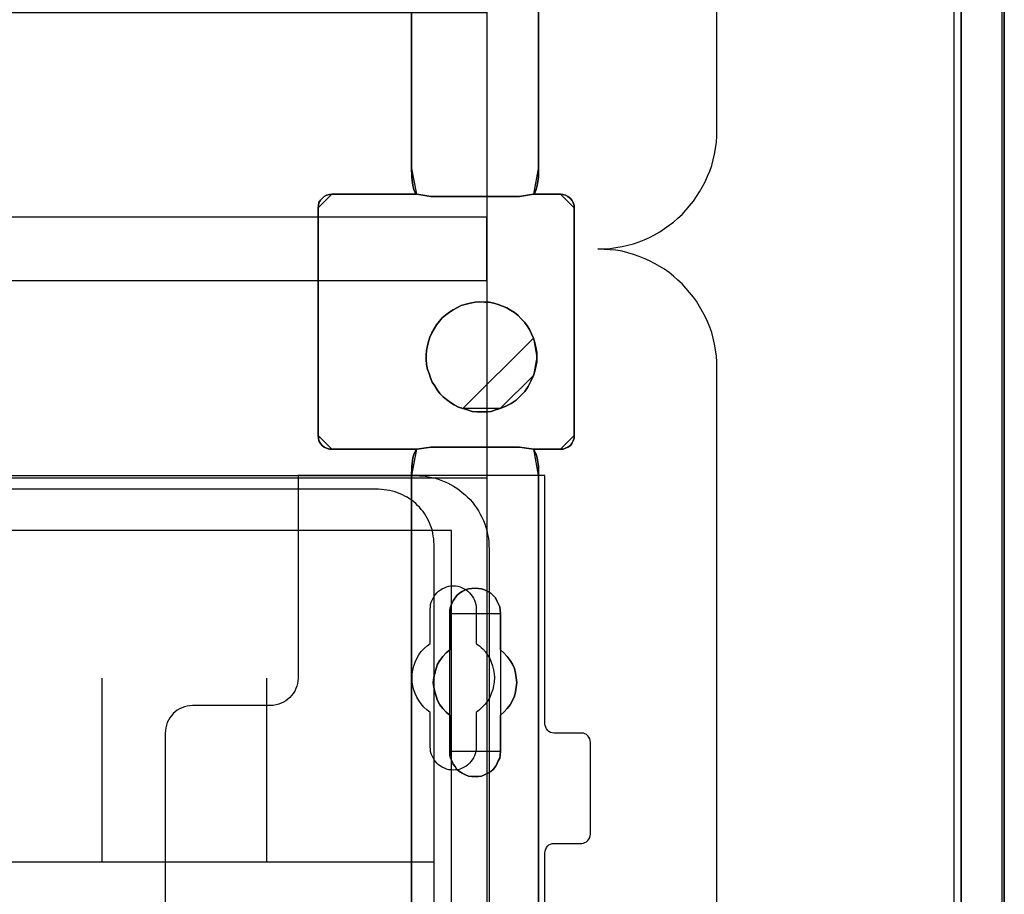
# Model space of a CAD drawing. Extents: x -543332 to -323966, y -9028 to 137422.
# Tile 73 of 250: x -442339 to -441269, y 24138 to 25089. Entities that reach past the tile are written whole.
import ezdxf

# ---------------------------------------------------------------- set-up
doc = ezdxf.new("R2010")
doc.units = 0
doc.header["$MEASUREMENT"] = 0
doc.layers.get('0').update_dxf_attribs({"color": 8})
for name, color, linetype in [('30', 7, 'Continuous'), ('5', 7, 'Continuous'), ('50', 7, 'Continuous')]:
    doc.layers.add(name, color=color, linetype=linetype)

# ---------------------------------------------------------------- blocks, each defined once
blk = doc.blocks.new('*U1106')
at = {"layer": '5', "color": 7}
for points in [[(896, -801.193125), (896, -20.806875)], [(891.310316, -20.805704), (891.310316, -801.191648)], [(891.310316, -801.191648), (891.310316, -20.805704)], [(845.374185, -323.250088), (845.374185, -401.905292), (845.374185, -403.035543), (845.219512, -403.960294), (845.116396, -404.371294), (845.013281, -404.62817), (844.910165, -404.83367), (844.80705, -404.885045), (847.745842, -404.885045), (848.055188, -404.93642), (848.312977, -404.987795), (848.570766, -405.14192), (848.828554, -405.34742), (848.983228, -405.55292), (849.137901, -405.809796), (849.241017, -406.118046), (849.241017, -406.374921), (849.241017, -431.137696), (849.241017, -431.445946), (849.137901, -431.702822), (848.983228, -432.011072), (848.828554, -432.216572), (848.570766, -432.422072), (848.312977, -432.524823), (848.055188, -432.627573), (847.745842, -432.627573), (844.80705, -432.627573), (844.910165, -432.730323), (845.013281, -432.935823), (845.116396, -433.192698), (845.219512, -433.552324), (845.374185, -434.52845), (845.374185, -435.658701), (845.374185, -498.747264)], [(831.556707, -743.189759), (831.556707, -435.658701), (831.608265, -434.52845), (831.711381, -433.552324), (831.814496, -433.192698), (831.917612, -432.935823), (832.020727, -432.730323), (832.123843, -432.627573), (822.895005, -432.627573), (822.637216, -432.627573), (822.32787, -432.524823), (822.070081, -432.422072), (821.86385, -432.216572), (821.657619, -432.011072), (821.502946, -431.702822), (821.451388, -431.445946), (821.39983, -431.137696), (821.39983, -406.374921), (821.451388, -406.118046), (821.502946, -405.809796), (821.657619, -405.55292), (821.86385, -405.34742), (822.070081, -405.14192), (822.32787, -404.987795), (822.637216, -404.93642), (822.895005, -404.885045), (832.123843, -404.885045), (832.020727, -404.83367), (831.917612, -404.62817), (831.814496, -404.371294), (831.711381, -403.960294), (831.608265, -403.035543), (831.556707, -401.905292), (831.556707, -401.905292), (831.556707, -78.807593)], [(831.555951, -78.807619), (831.555951, -401.907002), (831.607518, -403.037259), (831.710651, -403.962015), (831.813784, -404.373017), (831.916918, -404.629894), (832.020051, -404.835395), (832.123184, -404.88677), (833.670183, -405.143647), (833.670183, -405.143647), (843.31314, -405.143647), (844.808572, -404.88677), (844.911706, -404.835395), (845.014839, -404.629894), (845.117972, -404.373017), (845.221105, -403.962015), (845.375805, -403.037259), (845.375805, -401.907002), (845.375805, -323.251388)], [(845.375805, -648.762422), (845.375805, -523.253181), (845.375805, -498.747284), (845.375805, -435.658725), (845.375805, -434.528474), (845.221105, -433.552348), (845.117972, -433.192723), (845.014839, -432.935848), (844.911706, -432.730348), (844.808572, -432.627598), (843.31314, -432.422097), (833.670183, -432.422097), (832.123184, -432.627598), (832.020051, -432.730348), (831.916918, -432.935848), (831.813784, -433.192723), (831.710651, -433.552348), (831.607518, -434.528474), (831.555951, -435.658725), (831.555951, -743.18976)]]:
    blk.add_lwpolyline(points, dxfattribs=at)
at = {"layer": '5', "color": 59}
for points in [[(891.307665, -20.806406), (891.307665, -801.190946), (891.307665, -20.806406)], [(895.997349, -20.806406), (895.997349, -780.795001), (895.997349, -20.806406)]]:
    blk.add_lwpolyline(points, close=True, dxfattribs=at)
at = {"layer": '5', "color": 7}
for points in [[(831.555951, -401.907625), (831.555951, -78.808532), (831.555951, -401.907625)], [(845.373154, -323.250036), (845.373154, -401.907625), (845.373154, -323.250036)], [(831.555951, -401.904976), (831.607767, -403.036004), (831.711399, -403.961391), (831.81503, -404.372674), (831.918661, -404.629726), (832.022293, -404.835367), (832.125924, -404.886778), (831.555951, -401.904976)], [(831.555951, -401.904976), (831.555951, -401.904976), (831.555951, -401.904976)], [(831.555951, -401.904976), (831.607767, -403.036004), (831.711399, -403.961391), (831.81503, -404.372674), (831.918661, -404.629726), (832.022293, -404.835367), (832.125924, -404.886778), (831.555951, -401.904976)], [(831.555951, -401.904976), (831.607767, -403.036004), (831.711399, -403.961391), (831.81503, -404.372674), (831.918661, -404.629726), (832.022293, -404.835367), (832.125924, -404.886778), (831.555951, -401.904976)], [(831.555951, -401.904976), (831.607767, -403.036004), (831.711399, -403.961391), (831.81503, -404.372674), (831.918661, -404.629726), (832.022293, -404.835367), (832.125924, -404.886778), (831.555951, -401.904976)], [(831.555951, -401.904976), (831.607767, -403.036004), (831.711399, -403.961391), (831.81503, -404.372674), (831.918661, -404.629726), (832.022293, -404.835367), (832.125924, -404.886778), (831.555951, -401.904976)], [(831.555951, -401.904976), (831.607767, -403.036004), (831.711399, -403.961391), (831.81503, -404.372674), (831.918661, -404.629726), (832.022293, -404.835367), (832.125924, -404.886778), (831.555951, -401.904976)], [(831.555951, -401.904976), (831.607767, -403.036004), (831.711399, -403.961391), (831.81503, -404.372674), (831.918661, -404.629726), (832.022293, -404.835367), (832.125924, -404.886778), (831.555951, -401.904976)], [(831.555951, -401.904976), (831.607767, -403.036004), (831.711399, -403.961391), (831.81503, -404.372674), (831.918661, -404.629726), (832.022293, -404.835367), (832.125924, -404.886778), (831.555951, -401.904976)], [(831.555951, -401.904976), (831.607767, -403.036004), (831.711399, -403.961391), (831.81503, -404.372674), (831.918661, -404.629726), (832.022293, -404.835367), (832.125924, -404.886778), (831.555951, -401.904976)], [(831.555951, -401.904976), (831.607767, -403.036004), (831.711399, -403.961391), (831.81503, -404.372674), (831.918661, -404.629726), (832.022293, -404.835367), (832.125924, -404.886778), (831.555951, -401.904976)], [(831.555951, -401.904976), (831.607767, -403.036004), (831.711399, -403.961391), (831.81503, -404.372674), (831.918661, -404.629726), (832.022293, -404.835367), (832.125924, -404.886778), (831.555951, -401.904976)], [(831.555951, -401.904976), (831.607767, -403.036004), (831.711399, -403.961391), (831.81503, -404.372674), (831.918661, -404.629726), (832.022293, -404.835367), (832.125924, -404.886778), (831.555951, -401.904976)], [(831.555951, -401.904976), (831.607767, -403.036004), (831.711399, -403.961391), (831.81503, -404.372674), (831.918661, -404.629726), (832.022293, -404.835367), (832.125924, -404.886778), (831.555951, -401.904976)], [(831.555951, -401.904976), (831.607767, -403.036004), (831.711399, -403.961391), (831.81503, -404.372674), (831.918661, -404.629726), (832.022293, -404.835367), (832.125924, -404.886778), (831.555951, -401.904976)], [(831.555951, -401.904976), (831.607767, -403.036004), (831.711399, -403.961391), (831.81503, -404.372674), (831.918661, -404.629726), (832.022293, -404.835367), (832.125924, -404.886778), (831.555951, -401.904976)], [(831.555951, -401.904976), (831.607767, -403.036004), (831.711399, -403.961391), (831.81503, -404.372674), (831.918661, -404.629726), (832.022293, -404.835367), (832.125924, -404.886778), (831.555951, -401.904976)], [(831.555951, -401.904976), (831.607767, -403.036004), (831.711399, -403.961391), (831.81503, -404.372674), (831.918661, -404.629726), (832.022293, -404.835367), (832.125924, -404.886778), (831.555951, -401.904976)], [(831.555951, -401.904976), (831.607767, -403.036004), (831.711399, -403.961391), (831.81503, -404.372674), (831.918661, -404.629726), (832.022293, -404.835367), (832.125924, -404.886778), (831.555951, -401.904976)], [(831.555951, -401.904976), (831.607767, -403.036004), (831.711399, -403.961391), (831.81503, -404.372674), (831.918661, -404.629726), (832.022293, -404.835367), (832.125924, -404.886778), (831.555951, -401.904976)], [(831.555951, -401.904976), (831.607767, -403.036004), (831.711399, -403.961391), (831.81503, -404.372674), (831.918661, -404.629726), (832.022293, -404.835367), (832.125924, -404.886778), (831.555951, -401.904976)], [(831.555951, -401.904976), (831.607767, -403.036004), (831.711399, -403.961391), (831.81503, -404.372674), (831.918661, -404.629726), (832.022293, -404.835367), (832.125924, -404.886778), (831.555951, -401.904976)], [(844.805832, -404.886778), (844.909464, -404.835367), (845.013095, -404.629726), (845.116727, -404.372674), (845.220358, -403.961391), (845.375805, -403.036004), (845.375805, -401.904976), (844.805832, -404.886778)], [(844.805832, -404.886778), (844.909464, -404.835367), (845.013095, -404.629726), (845.116727, -404.372674), (845.220358, -403.961391), (845.375805, -403.036004), (845.375805, -401.904976), (844.805832, -404.886778)], [(844.805832, -404.886778), (844.909464, -404.835367), (845.013095, -404.629726), (845.116727, -404.372674), (845.220358, -403.961391), (845.375805, -403.036004), (845.375805, -401.904976), (844.805832, -404.886778)], [(844.805832, -404.886778), (844.909464, -404.835367), (845.013095, -404.629726), (845.116727, -404.372674), (845.220358, -403.961391), (845.375805, -403.036004), (845.375805, -401.904976), (844.805832, -404.886778)], [(844.805832, -404.886778), (844.909464, -404.835367), (845.013095, -404.629726), (845.116727, -404.372674), (845.220358, -403.961391), (845.375805, -403.036004), (845.375805, -401.904976), (844.805832, -404.886778)], [(844.805832, -404.886778), (844.909464, -404.835367), (845.013095, -404.629726), (845.116727, -404.372674), (845.220358, -403.961391), (845.375805, -403.036004), (845.375805, -401.904976), (844.805832, -404.886778)], [(844.805832, -404.886778), (844.909464, -404.835367), (845.013095, -404.629726), (845.116727, -404.372674), (845.220358, -403.961391), (845.375805, -403.036004), (845.375805, -401.904976), (844.805832, -404.886778)], [(844.805832, -404.886778), (844.909464, -404.835367), (845.013095, -404.629726), (845.116727, -404.372674), (845.220358, -403.961391), (845.375805, -403.036004), (845.375805, -401.904976), (844.805832, -404.886778)], [(844.805832, -404.886778), (844.909464, -404.835367), (845.013095, -404.629726), (845.116727, -404.372674), (845.220358, -403.961391), (845.375805, -403.036004), (845.375805, -401.904976), (844.805832, -404.886778)], [(844.805832, -404.886778), (844.909464, -404.835367), (845.013095, -404.629726), (845.116727, -404.372674), (845.220358, -403.961391), (845.375805, -403.036004), (845.375805, -401.904976), (844.805832, -404.886778)], [(844.805832, -404.886778), (844.909464, -404.835367), (845.013095, -404.629726), (845.116727, -404.372674), (845.220358, -403.961391), (845.375805, -403.036004), (845.375805, -401.904976), (844.805832, -404.886778)], [(844.805832, -404.886778), (844.909464, -404.835367), (845.013095, -404.629726), (845.116727, -404.372674), (845.220358, -403.961391), (845.375805, -403.036004), (845.375805, -401.904976), (844.805832, -404.886778)], [(844.805832, -404.886778), (844.909464, -404.835367), (845.013095, -404.629726), (845.116727, -404.372674), (845.220358, -403.961391), (845.375805, -403.036004), (845.375805, -401.904976), (844.805832, -404.886778)], [(844.805832, -404.886778), (844.909464, -404.835367), (845.013095, -404.629726), (845.116727, -404.372674), (845.220358, -403.961391), (845.375805, -403.036004), (845.375805, -401.904976), (844.805832, -404.886778)], [(844.805832, -404.886778), (844.909464, -404.835367), (845.013095, -404.629726), (845.116727, -404.372674), (845.220358, -403.961391), (845.375805, -403.036004), (845.375805, -401.904976), (844.805832, -404.886778)], [(844.805832, -404.886778), (844.909464, -404.835367), (845.013095, -404.629726), (845.116727, -404.372674), (845.220358, -403.961391), (845.375805, -403.036004), (845.375805, -401.904976), (844.805832, -404.886778)], [(844.805832, -404.886778), (844.909464, -404.835367), (845.013095, -404.629726), (845.116727, -404.372674), (845.220358, -403.961391), (845.375805, -403.036004), (845.375805, -401.904976), (844.805832, -404.886778)], [(844.805832, -404.886778), (844.909464, -404.835367), (845.013095, -404.629726), (845.116727, -404.372674), (845.220358, -403.961391), (845.375805, -403.036004), (845.375805, -401.904976), (844.805832, -404.886778)], [(844.805832, -404.886778), (844.909464, -404.835367), (845.013095, -404.629726), (845.116727, -404.372674), (845.220358, -403.961391), (845.375805, -403.036004), (845.375805, -401.904976), (844.805832, -404.886778)], [(844.805832, -404.886778), (844.909464, -404.835367), (845.013095, -404.629726), (845.116727, -404.372674), (845.220358, -403.961391), (845.375805, -403.036004), (845.375805, -401.904976), (844.805832, -404.886778)], [(844.805832, -404.886778), (844.909464, -404.835367), (845.013095, -404.629726), (845.116727, -404.372674), (845.220358, -403.961391), (845.375805, -403.036004), (845.375805, -401.904976), (844.805832, -404.886778)], [(845.373154, -401.904976), (845.373154, -401.904976), (845.373154, -401.904976)], [(822.897666, -404.88413), (822.639418, -404.935631), (822.329521, -404.987133), (822.071274, -405.141638), (821.864676, -405.347645), (821.658078, -405.553651), (821.503129, -405.81116), (821.45148, -406.12017), (821.39983, -406.377678), (822.897666, -404.88413)], [(821.39983, -406.374113), (821.39983, -431.138668), (821.451388, -431.446941), (821.502946, -431.703835), (821.657619, -432.012107), (821.86385, -432.217622), (822.070081, -432.423137), (822.32787, -432.525895), (822.637216, -432.628652), (822.895005, -432.628652), (832.123843, -432.628652), (833.670575, -432.423137), (843.311875, -432.423137), (844.80705, -432.628652), (847.745842, -432.628652), (848.055188, -432.628652), (848.312977, -432.525895), (848.570766, -432.423137), (848.828554, -432.217622), (848.983228, -432.012107), (849.137901, -431.703835), (849.241017, -431.446941), (849.241017, -431.138668), (849.241017, -406.374113), (849.241017, -406.117219), (849.137901, -405.808947), (848.983228, -405.552053), (848.828554, -405.346538), (848.570766, -405.141023), (848.312977, -404.986887), (848.055188, -404.935508), (847.745842, -404.88413), (844.80705, -404.88413), (843.311875, -405.141023), (833.670575, -405.141023), (832.123843, -404.88413), (822.895005, -404.88413), (822.637216, -404.935508), (822.32787, -404.986887), (822.070081, -405.141023), (821.86385, -405.346538), (821.657619, -405.552053), (821.502946, -405.808947), (821.451388, -406.117219), (821.39983, -406.374113)], [(822.895015, -404.88413), (832.125924, -404.88413), (822.895015, -404.88413)], [(832.123273, -404.88413), (833.67413, -405.143647), (832.123273, -404.88413)], [(832.123273, -404.88413), (832.123273, -404.88413), (832.123273, -404.88413)], [(843.313299, -405.140999), (833.671479, -405.140999), (843.313299, -405.140999)], [(843.310648, -405.143647), (844.808483, -404.88413), (843.310648, -405.143647)], [(844.805832, -404.88413), (844.805832, -404.88413), (844.805832, -404.88413)], [(847.745832, -404.88413), (844.805832, -404.88413), (847.745832, -404.88413)], [(849.241017, -406.377678), (849.241017, -406.12017), (849.1379, -405.81116), (848.983226, -405.553651), (848.828552, -405.347645), (848.570761, -405.141638), (848.312971, -404.987133), (848.05518, -404.935631), (847.745832, -404.88413), (849.241017, -406.377678)], [(821.39983, -406.37503), (821.39983, -431.1404), (821.39983, -406.37503)], [(849.238365, -406.37503), (849.238365, -431.1404), (849.238365, -406.37503)], [(844.808483, -420.554065), (844.602219, -420.091532), (844.395954, -419.628999), (844.138123, -419.217858), (843.828726, -418.806717), (843.467763, -418.446969), (843.158366, -418.087221), (842.745836, -417.778865), (842.333307, -417.521902), (841.920777, -417.264939), (841.456682, -417.059369), (840.992586, -416.905191), (840.52849, -416.751014), (840.012828, -416.648228), (839.497167, -416.648228), (838.981505, -416.596836), (838.465843, -416.648228), (837.950181, -416.751014), (837.486086, -416.853799), (836.970424, -417.007976), (836.557894, -417.213547), (836.093799, -417.47051), (835.681269, -417.727473), (835.26874, -418.035828), (834.907777, -418.344184), (834.59838, -418.703932), (834.288982, -419.115073), (834.031152, -419.526213), (833.773321, -419.988747), (833.567056, -420.45128), (833.412357, -420.913813), (833.309225, -421.376347), (833.206093, -421.890272), (833.154526, -422.404198), (833.154526, -422.918124), (833.206093, -423.43205), (833.309225, -423.945976), (833.463924, -424.408509), (833.618622, -424.871043), (833.824887, -425.333576), (834.082718, -425.744717), (834.340549, -426.155857), (834.649946, -426.566998), (835.010909, -426.926746), (835.371872, -427.235102), (835.784402, -427.543457), (836.196931, -427.80042), (836.661027, -428.057383), (837.125122, -428.211561), (844.808483, -420.554065)], [(837.124983, -428.211947), (837.640626, -428.36613), (838.15627, -428.520313), (838.671914, -428.571707), (839.187558, -428.571707), (839.703201, -428.571707), (840.218845, -428.520313), (840.682924, -428.36613), (841.198568, -428.211947), (841.81734, -427.954976), (842.384548, -427.64661), (842.951756, -427.28685), (843.415836, -426.824301), (843.879915, -426.361753), (844.240866, -425.796415), (844.550252, -425.231078), (844.808074, -424.614346), (844.962767, -424.151798), (845.065896, -423.637855), (845.169024, -423.123912), (845.169024, -422.609969), (845.169024, -422.096026), (845.065896, -421.582083), (844.962767, -421.06814), (844.808074, -420.554197), (844.601816, -420.091648), (844.395559, -419.629099), (844.137737, -419.217945), (843.828351, -418.806791), (843.4674, -418.447031), (843.158014, -418.08727), (842.745499, -417.778905), (842.332984, -417.521933), (841.920469, -417.264962), (841.45639, -417.059384), (840.99231, -416.905202), (840.528231, -416.751019), (840.012587, -416.64823), (839.496944, -416.64823), (838.9813, -416.596836), (838.465656, -416.64823), (837.950013, -416.751019), (837.485933, -416.853807), (836.97029, -417.00799), (836.557775, -417.213567), (836.093695, -417.470539), (835.68118, -417.72751), (835.268666, -418.035876), (834.907715, -418.344242), (834.598329, -418.704002), (834.288943, -419.115156), (834.031121, -419.526311), (833.773299, -419.98886), (833.567041, -420.451408), (833.412348, -420.913957), (833.30922, -421.376506), (833.206091, -421.890449), (833.154526, -422.404392), (833.154526, -422.918335), (833.206091, -423.432278), (833.30922, -423.946221), (833.463913, -424.408769), (833.618606, -424.871318), (833.824863, -425.333867), (834.082685, -425.745021), (834.340507, -426.156175), (834.649893, -426.56733), (835.010844, -426.92709), (835.371794, -427.235456), (835.784309, -427.543821), (836.196824, -427.800793), (836.660903, -428.057764), (837.124983, -428.211947)], [(837.124983, -428.211947), (837.640626, -428.36613), (838.15627, -428.520313), (838.671914, -428.571707), (839.187558, -428.571707), (839.703201, -428.571707), (840.218845, -428.520313), (840.682924, -428.36613), (841.198568, -428.211947), (841.81734, -427.954976), (842.384548, -427.64661), (842.951756, -427.28685), (843.415836, -426.824301), (843.879915, -426.361753), (844.240866, -425.796415), (844.550252, -425.231078), (844.808074, -424.614346), (844.962767, -424.151798), (845.065896, -423.637855), (845.169024, -423.123912), (845.169024, -422.609969), (845.169024, -422.096026), (845.065896, -421.582083), (844.962767, -421.06814), (844.808074, -420.554197), (844.601816, -420.091648), (844.395559, -419.629099), (844.137737, -419.217945), (843.828351, -418.806791), (843.4674, -418.447031), (843.158014, -418.08727), (842.745499, -417.778905), (842.332984, -417.521933), (841.920469, -417.264962), (841.45639, -417.059384), (840.99231, -416.905202), (840.528231, -416.751019), (840.012587, -416.64823), (839.496944, -416.64823), (838.9813, -416.596836), (838.465656, -416.64823), (837.950013, -416.751019), (837.485933, -416.853807), (836.97029, -417.00799), (836.557775, -417.213567), (836.093695, -417.470539), (835.68118, -417.72751), (835.268666, -418.035876), (834.907715, -418.344242), (834.598329, -418.704002), (834.288943, -419.115156), (834.031121, -419.526311), (833.773299, -419.98886), (833.567041, -420.451408), (833.412348, -420.913957), (833.30922, -421.376506), (833.206091, -421.890449), (833.154526, -422.404392), (833.154526, -422.918335), (833.206091, -423.432278), (833.30922, -423.946221), (833.463913, -424.408769), (833.618606, -424.871318), (833.824863, -425.333867), (834.082685, -425.745021), (834.340507, -426.156175), (834.649893, -426.56733), (835.010844, -426.92709), (835.371794, -427.235456), (835.784309, -427.543821), (836.196824, -427.800793), (836.660903, -428.057764), (837.124983, -428.211947)], [(837.124983, -428.211947), (836.660903, -428.057764), (836.196824, -427.800793), (835.784309, -427.543821), (835.371794, -427.235456), (835.010844, -426.92709), (834.649893, -426.56733), (834.340507, -426.156175), (834.082685, -425.745021), (833.824863, -425.333867), (833.618606, -424.871318), (833.463913, -424.408769), (833.30922, -423.946221), (833.206091, -423.432278), (833.154526, -422.918335), (833.154526, -422.404392), (833.206091, -421.890449), (833.30922, -421.376506), (833.412348, -420.913957), (833.567041, -420.451408), (833.773299, -419.98886), (834.031121, -419.526311), (834.288943, -419.115156), (834.598329, -418.704002), (834.907715, -418.344242), (835.268666, -418.035876), (835.68118, -417.72751), (836.093695, -417.470539), (836.557775, -417.213567), (836.97029, -417.00799), (837.485933, -416.853807), (837.950013, -416.751019), (838.465656, -416.64823), (838.9813, -416.596836), (839.496944, -416.64823), (840.012587, -416.64823), (840.528231, -416.751019), (840.99231, -416.905202), (841.45639, -417.059384), (841.920469, -417.264962), (842.332984, -417.521933), (842.745499, -417.778905), (843.158014, -418.08727), (843.4674, -418.447031), (843.828351, -418.806791), (844.137737, -419.217945), (844.395559, -419.629099), (844.601816, -420.091648), (844.808074, -420.554197), (844.962767, -421.06814), (845.065896, -421.582083), (845.169024, -422.096026), (845.169024, -422.609969), (845.169024, -423.123912), (845.065896, -423.637855), (844.962767, -424.151798), (844.808074, -424.614346), (844.550252, -425.231078), (844.240866, -425.796415), (843.879915, -426.361753), (843.415836, -426.824301), (842.951756, -427.28685), (842.384548, -427.64661), (841.81734, -427.954976), (841.198568, -428.211947), (840.682924, -428.36613), (840.218845, -428.520313), (839.703201, -428.571707), (839.187558, -428.571707), (838.671914, -428.571707), (838.15627, -428.520313), (837.640626, -428.36613), (837.124983, -428.211947)], [(845.169024, -422.610753), (845.169024, -422.096353), (845.065255, -421.581952), (844.961486, -421.067552), (844.805832, -420.553151), (845.169024, -422.610753)], [(844.805832, -424.615392), (844.961486, -424.152172), (845.065255, -423.637483), (845.169024, -423.122794), (845.169024, -422.608105), (844.805832, -424.615392)], [(841.197771, -428.211561), (841.816751, -427.954503), (842.384148, -427.646033), (842.951546, -427.286151), (843.41578, -426.823446), (843.880015, -426.360741), (844.241086, -425.795212), (844.550575, -425.229684), (844.808483, -424.612744), (841.197771, -428.211561)], [(837.125779, -428.208913), (837.641557, -428.364396), (838.157335, -428.51988), (838.673112, -428.571707), (839.18889, -428.571707), (839.704667, -428.571707), (840.220445, -428.51988), (840.684645, -428.364396), (841.200423, -428.208913), (837.125779, -428.208913)], [(821.39983, -431.137751), (821.45148, -431.446214), (821.503129, -431.703265), (821.658078, -432.011728), (821.864676, -432.217369), (822.071274, -432.423011), (822.329521, -432.525831), (822.639418, -432.628652), (822.897666, -432.628652), (821.39983, -431.137751)], [(847.745832, -432.628652), (848.05518, -432.628652), (848.312971, -432.525831), (848.570761, -432.423011), (848.828552, -432.217369), (848.983226, -432.011728), (849.1379, -431.703265), (849.241017, -431.446214), (849.241017, -431.137751), (847.745832, -432.628652)], [(822.895015, -432.626004), (832.125924, -432.626004), (822.895015, -432.626004)], [(832.125924, -432.626004), (832.022293, -432.728877), (831.918661, -432.934624), (831.81503, -433.191807), (831.711399, -433.551864), (831.607767, -434.529161), (831.555951, -435.660768), (832.125924, -432.626004)], [(832.125924, -432.626004), (832.022293, -432.728877), (831.918661, -432.934624), (831.81503, -433.191807), (831.711399, -433.551864), (831.607767, -434.529161), (831.555951, -435.660768), (832.125924, -432.626004)], [(832.125924, -432.626004), (832.022293, -432.728877), (831.918661, -432.934624), (831.81503, -433.191807), (831.711399, -433.551864), (831.607767, -434.529161), (831.555951, -435.660768), (832.125924, -432.626004)], [(832.125924, -432.626004), (832.022293, -432.728877), (831.918661, -432.934624), (831.81503, -433.191807), (831.711399, -433.551864), (831.607767, -434.529161), (831.555951, -435.660768), (832.125924, -432.626004)], [(832.125924, -432.626004), (832.022293, -432.728877), (831.918661, -432.934624), (831.81503, -433.191807), (831.711399, -433.551864), (831.607767, -434.529161), (831.555951, -435.660768), (832.125924, -432.626004)], [(832.125924, -432.626004), (832.022293, -432.728877), (831.918661, -432.934624), (831.81503, -433.191807), (831.711399, -433.551864), (831.607767, -434.529161), (831.555951, -435.660768), (832.125924, -432.626004)], [(832.125924, -432.626004), (832.022293, -432.728877), (831.918661, -432.934624), (831.81503, -433.191807), (831.711399, -433.551864), (831.607767, -434.529161), (831.555951, -435.660768), (832.125924, -432.626004)], [(832.125924, -432.626004), (832.022293, -432.728877), (831.918661, -432.934624), (831.81503, -433.191807), (831.711399, -433.551864), (831.607767, -434.529161), (831.555951, -435.660768), (832.125924, -432.626004)], [(832.125924, -432.626004), (832.022293, -432.728877), (831.918661, -432.934624), (831.81503, -433.191807), (831.711399, -433.551864), (831.607767, -434.529161), (831.555951, -435.660768), (832.125924, -432.626004)], [(832.125924, -432.626004), (832.022293, -432.728877), (831.918661, -432.934624), (831.81503, -433.191807), (831.711399, -433.551864), (831.607767, -434.529161), (831.555951, -435.660768), (832.125924, -432.626004)], [(832.125924, -432.626004), (832.022293, -432.728877), (831.918661, -432.934624), (831.81503, -433.191807), (831.711399, -433.551864), (831.607767, -434.529161), (831.555951, -435.660768), (832.125924, -432.626004)], [(832.125924, -432.626004), (832.022293, -432.728877), (831.918661, -432.934624), (831.81503, -433.191807), (831.711399, -433.551864), (831.607767, -434.529161), (831.555951, -435.660768), (832.125924, -432.626004)], [(832.125924, -432.626004), (832.022293, -432.728877), (831.918661, -432.934624), (831.81503, -433.191807), (831.711399, -433.551864), (831.607767, -434.529161), (831.555951, -435.660768), (832.125924, -432.626004)], [(832.125924, -432.626004), (832.022293, -432.728877), (831.918661, -432.934624), (831.81503, -433.191807), (831.711399, -433.551864), (831.607767, -434.529161), (831.555951, -435.660768), (832.125924, -432.626004)], [(832.125924, -432.626004), (832.022293, -432.728877), (831.918661, -432.934624), (831.81503, -433.191807), (831.711399, -433.551864), (831.607767, -434.529161), (831.555951, -435.660768), (832.125924, -432.626004)], [(832.125924, -432.626004), (832.022293, -432.728877), (831.918661, -432.934624), (831.81503, -433.191807), (831.711399, -433.551864), (831.607767, -434.529161), (831.555951, -435.660768), (832.125924, -432.626004)], [(832.125924, -432.626004), (832.022293, -432.728877), (831.918661, -432.934624), (831.81503, -433.191807), (831.711399, -433.551864), (831.607767, -434.529161), (831.555951, -435.660768), (832.125924, -432.626004)], [(832.125924, -432.626004), (832.022293, -432.728877), (831.918661, -432.934624), (831.81503, -433.191807), (831.711399, -433.551864), (831.607767, -434.529161), (831.555951, -435.660768), (832.125924, -432.626004)], [(832.125924, -432.626004), (832.022293, -432.728877), (831.918661, -432.934624), (831.81503, -433.191807), (831.711399, -433.551864), (831.607767, -434.529161), (831.555951, -435.660768), (832.125924, -432.626004)], [(832.125924, -432.626004), (832.022293, -432.728877), (831.918661, -432.934624), (831.81503, -433.191807), (831.711399, -433.551864), (831.607767, -434.529161), (831.555951, -435.660768), (832.125924, -432.626004)], [(832.125924, -432.626004), (832.022293, -432.728877), (831.918661, -432.934624), (831.81503, -433.191807), (831.711399, -433.551864), (831.607767, -434.529161), (831.555951, -435.660768), (832.125924, -432.626004)], [(832.123273, -432.628652), (833.67413, -432.422097), (832.123273, -432.628652)], [(832.123273, -432.626004), (832.123273, -432.626004), (832.123273, -432.626004)], [(843.313299, -432.422097), (833.671479, -432.422097), (843.313299, -432.422097)], [(843.310648, -432.422097), (844.808483, -432.628652), (843.310648, -432.422097)], [(845.375805, -435.660768), (845.375805, -434.529161), (845.220358, -433.551864), (845.116727, -433.191807), (845.013095, -432.934624), (844.909464, -432.728877), (844.805832, -432.626004), (845.375805, -435.660768)], [(844.805832, -432.626004), (844.805832, -432.626004), (844.805832, -432.626004)], [(845.375805, -435.660768), (845.375805, -434.529161), (845.220358, -433.551864), (845.116727, -433.191807), (845.013095, -432.934624), (844.909464, -432.728877), (844.805832, -432.626004), (845.375805, -435.660768)], [(845.375805, -435.660768), (845.375805, -434.529161), (845.220358, -433.551864), (845.116727, -433.191807), (845.013095, -432.934624), (844.909464, -432.728877), (844.805832, -432.626004), (845.375805, -435.660768)], [(845.375805, -435.660768), (845.375805, -434.529161), (845.220358, -433.551864), (845.116727, -433.191807), (845.013095, -432.934624), (844.909464, -432.728877), (844.805832, -432.626004), (845.375805, -435.660768)], [(845.375805, -435.660768), (845.375805, -434.529161), (845.220358, -433.551864), (845.116727, -433.191807), (845.013095, -432.934624), (844.909464, -432.728877), (844.805832, -432.626004), (845.375805, -435.660768)], [(845.375805, -435.660768), (845.375805, -434.529161), (845.220358, -433.551864), (845.116727, -433.191807), (845.013095, -432.934624), (844.909464, -432.728877), (844.805832, -432.626004), (845.375805, -435.660768)], [(845.375805, -435.660768), (845.375805, -434.529161), (845.220358, -433.551864), (845.116727, -433.191807), (845.013095, -432.934624), (844.909464, -432.728877), (844.805832, -432.626004), (845.375805, -435.660768)], [(845.375805, -435.660768), (845.375805, -434.529161), (845.220358, -433.551864), (845.116727, -433.191807), (845.013095, -432.934624), (844.909464, -432.728877), (844.805832, -432.626004), (845.375805, -435.660768)], [(845.375805, -435.660768), (845.375805, -434.529161), (845.220358, -433.551864), (845.116727, -433.191807), (845.013095, -432.934624), (844.909464, -432.728877), (844.805832, -432.626004), (845.375805, -435.660768)], [(845.375805, -435.660768), (845.375805, -434.529161), (845.220358, -433.551864), (845.116727, -433.191807), (845.013095, -432.934624), (844.909464, -432.728877), (844.805832, -432.626004), (845.375805, -435.660768)], [(845.375805, -435.660768), (845.375805, -434.529161), (845.220358, -433.551864), (845.116727, -433.191807), (845.013095, -432.934624), (844.909464, -432.728877), (844.805832, -432.626004), (845.375805, -435.660768)], [(845.375805, -435.660768), (845.375805, -434.529161), (845.220358, -433.551864), (845.116727, -433.191807), (845.013095, -432.934624), (844.909464, -432.728877), (844.805832, -432.626004), (845.375805, -435.660768)], [(845.375805, -435.660768), (845.375805, -434.529161), (845.220358, -433.551864), (845.116727, -433.191807), (845.013095, -432.934624), (844.909464, -432.728877), (844.805832, -432.626004), (845.375805, -435.660768)], [(845.375805, -435.660768), (845.375805, -434.529161), (845.220358, -433.551864), (845.116727, -433.191807), (845.013095, -432.934624), (844.909464, -432.728877), (844.805832, -432.626004), (845.375805, -435.660768)], [(845.375805, -435.660768), (845.375805, -434.529161), (845.220358, -433.551864), (845.116727, -433.191807), (845.013095, -432.934624), (844.909464, -432.728877), (844.805832, -432.626004), (845.375805, -435.660768)], [(845.375805, -435.660768), (845.375805, -434.529161), (845.220358, -433.551864), (845.116727, -433.191807), (845.013095, -432.934624), (844.909464, -432.728877), (844.805832, -432.626004), (845.375805, -435.660768)], [(845.375805, -435.660768), (845.375805, -434.529161), (845.220358, -433.551864), (845.116727, -433.191807), (845.013095, -432.934624), (844.909464, -432.728877), (844.805832, -432.626004), (845.375805, -435.660768)], [(845.375805, -435.660768), (845.375805, -434.529161), (845.220358, -433.551864), (845.116727, -433.191807), (845.013095, -432.934624), (844.909464, -432.728877), (844.805832, -432.626004), (845.375805, -435.660768)], [(845.375805, -435.660768), (845.375805, -434.529161), (845.220358, -433.551864), (845.116727, -433.191807), (845.013095, -432.934624), (844.909464, -432.728877), (844.805832, -432.626004), (845.375805, -435.660768)], [(845.375805, -435.660768), (845.375805, -434.529161), (845.220358, -433.551864), (845.116727, -433.191807), (845.013095, -432.934624), (844.909464, -432.728877), (844.805832, -432.626004), (845.375805, -435.660768)], [(845.375805, -435.660768), (845.375805, -434.529161), (845.220358, -433.551864), (845.116727, -433.191807), (845.013095, -432.934624), (844.909464, -432.728877), (844.805832, -432.626004), (845.375805, -435.660768)], [(844.805832, -432.626004), (847.745832, -432.626004), (844.805832, -432.626004)], [(831.555951, -743.18882), (831.555951, -435.65812), (831.555951, -743.18882)], [(831.555951, -435.65812), (831.555951, -435.65812), (831.555951, -435.65812)], [(845.373154, -435.65812), (845.373154, -498.747316), (845.373154, -435.65812)], [(845.373154, -435.65812), (845.373154, -435.65812), (845.373154, -435.65812)], [(837.073768, -467.873161), (836.76441, -467.667628), (836.506612, -467.462096), (836.300373, -467.153797), (836.094134, -466.896881), (835.939455, -466.537199), (835.784776, -466.2289), (835.733217, -465.869219), (835.733217, -465.509537), (835.733217, -461.553035), (835.32074, -461.244737), (834.959822, -460.833672), (834.650464, -460.422606), (834.392666, -459.960158), (834.237987, -459.49771), (834.083308, -459.035262), (833.980189, -458.521431), (833.928629, -458.007599), (833.980189, -457.493768), (834.083308, -456.979937), (834.237987, -456.466105), (834.392666, -456.003657), (834.650464, -455.592592), (834.959822, -455.181527), (835.32074, -454.770462), (835.733217, -454.462163), (835.733217, -450.505662), (835.733217, -450.14598), (835.784776, -449.786298), (835.939455, -449.426616), (836.094134, -449.118317), (836.300373, -448.810018), (836.506612, -448.553103), (836.76441, -448.296187), (837.073768, -448.090654), (837.434685, -447.936505), (837.744043, -447.833739), (838.104961, -447.782356), (838.465878, -447.730973), (838.826796, -447.782356), (839.187713, -447.833739), (839.497071, -447.936505), (839.857989, -448.090654), (840.167347, -448.296187), (840.425145, -448.553103), (840.682943, -448.810018), (840.837622, -449.118317), (840.992301, -449.426616), (841.14698, -449.786298), (841.19854, -450.14598), (841.250099, -450.505662), (841.250099, -454.462163), (841.611017, -454.770462), (841.971934, -455.181527), (842.281292, -455.592592), (842.539091, -456.003657), (842.745329, -456.466105), (842.848448, -456.979937), (842.951568, -457.493768), (843.003127, -458.007599), (842.951568, -458.521431), (842.848448, -459.035262), (842.745329, -459.49771), (842.539091, -459.960158), (842.281292, -460.422606), (841.971934, -460.833672), (841.611017, -461.244737), (841.250099, -461.553035), (841.250099, -465.509537), (841.19854, -465.869219), (841.14698, -466.2289), (840.992301, -466.537199), (840.837622, -466.896881), (840.682943, -467.153797), (840.425145, -467.462096), (840.167347, -467.667628), (839.857989, -467.873161), (839.497071, -468.02731), (839.187713, -468.18146), (838.826796, -468.232843), (838.465878, -468.232843), (838.104961, -468.232843), (837.744043, -468.18146), (837.434685, -468.02731), (837.073768, -467.873161)], [(839.857989, -448.090654), (839.497071, -447.936505), (839.187713, -447.833739), (838.826796, -447.782356), (838.465878, -447.730973), (838.104961, -447.782356), (837.744043, -447.833739), (837.434685, -447.936505), (837.073768, -448.090654), (836.76441, -448.296187), (836.506612, -448.553103), (836.300373, -448.810018), (836.094134, -449.118317), (835.939455, -449.426616), (835.784776, -449.786298), (835.733217, -450.14598), (835.733217, -450.505662), (835.733217, -454.462163), (835.32074, -454.770462), (834.959822, -455.181527), (834.650464, -455.592592), (834.392666, -456.003657), (834.237987, -456.466105), (834.083308, -456.979937), (833.980189, -457.493768), (833.928629, -458.007599), (833.980189, -458.521431), (834.083308, -459.035262), (834.237987, -459.49771), (834.392666, -459.960158), (834.650464, -460.422606), (834.959822, -460.833672), (835.32074, -461.244737), (835.733217, -461.553035), (835.733217, -465.509537), (835.733217, -465.869219), (835.784776, -466.2289), (835.939455, -466.537199), (836.094134, -466.896881), (836.300373, -467.153797), (836.506612, -467.462096), (836.76441, -467.667628), (837.073768, -467.873161), (837.434685, -468.02731), (837.744043, -468.18146), (838.104961, -468.232843), (838.465878, -468.232843), (838.826796, -468.232843), (839.187713, -468.18146), (839.497071, -468.02731), (839.857989, -467.873161), (840.167347, -467.667628), (840.425145, -467.462096), (840.682943, -467.153797), (840.837622, -466.896881), (840.992301, -466.537199), (841.14698, -466.2289), (841.19854, -465.869219), (841.250099, -465.509537), (841.250099, -461.553035), (841.611017, -461.244737), (841.971934, -460.833672), (842.281292, -460.422606), (842.539091, -459.960158), (842.745329, -459.49771), (842.848448, -459.035262), (842.951568, -458.521431), (843.003127, -458.007599), (842.951568, -457.493768), (842.848448, -456.979937), (842.745329, -456.466105), (842.539091, -456.003657), (842.281292, -455.592592), (841.971934, -455.181527), (841.611017, -454.770462), (841.250099, -454.462163), (841.250099, -450.505662), (841.19854, -450.14598), (841.14698, -449.786298), (840.992301, -449.426616), (840.837622, -449.118317), (840.682943, -448.810018), (840.425145, -448.553103), (840.167347, -448.296187), (839.857989, -448.090654)], [(839.857989, -448.090654), (839.497071, -447.936505), (839.187713, -447.833739), (838.826796, -447.782356), (838.465878, -447.730973), (838.104961, -447.782356), (837.744043, -447.833739), (837.434685, -447.936505), (837.073768, -448.090654), (836.76441, -448.296187), (836.506612, -448.553103), (836.300373, -448.810018), (836.094134, -449.118317), (835.939455, -449.426616), (835.784776, -449.786298), (835.733217, -450.14598), (835.733217, -450.505662), (835.733217, -454.462163), (835.32074, -454.770462), (834.959822, -455.181527), (834.650464, -455.592592), (834.392666, -456.003657), (834.237987, -456.466105), (834.083308, -456.979937), (833.980189, -457.493768), (833.928629, -458.007599), (833.980189, -458.521431), (834.083308, -459.035262), (834.237987, -459.49771), (834.392666, -459.960158), (834.650464, -460.422606), (834.959822, -460.833672), (835.32074, -461.244737), (835.733217, -461.553035), (835.733217, -465.509537), (835.733217, -465.869219), (835.784776, -466.2289), (835.939455, -466.537199), (836.094134, -466.896881), (836.300373, -467.153797), (836.506612, -467.462096), (836.76441, -467.667628), (837.073768, -467.873161), (837.434685, -468.02731), (837.744043, -468.18146), (838.104961, -468.232843), (838.465878, -468.232843), (838.826796, -468.232843), (839.187713, -468.18146), (839.497071, -468.02731), (839.857989, -467.873161), (840.167347, -467.667628), (840.425145, -467.462096), (840.682943, -467.153797), (840.837622, -466.896881), (840.992301, -466.537199), (841.14698, -466.2289), (841.19854, -465.869219), (841.250099, -465.509537), (841.250099, -461.553035), (841.611017, -461.244737), (841.971934, -460.833672), (842.281292, -460.422606), (842.539091, -459.960158), (842.745329, -459.49771), (842.848448, -459.035262), (842.951568, -458.521431), (843.003127, -458.007599), (842.951568, -457.493768), (842.848448, -456.979937), (842.745329, -456.466105), (842.539091, -456.003657), (842.281292, -455.592592), (841.971934, -455.181527), (841.611017, -454.770462), (841.250099, -454.462163), (841.250099, -450.505662), (841.19854, -450.14598), (841.14698, -449.786298), (840.992301, -449.426616), (840.837622, -449.118317), (840.682943, -448.810018), (840.425145, -448.553103), (840.167347, -448.296187), (839.857989, -448.090654)], [(841.250792, -450.508867), (841.199233, -450.14877), (841.147674, -449.788672), (840.992997, -449.428575), (840.838321, -449.11992), (840.683644, -448.811265), (840.425849, -448.554053), (840.168054, -448.29684), (839.858701, -448.09107), (839.497788, -447.936743), (839.188434, -447.833858), (838.827522, -447.782415), (838.466609, -447.730973), (838.105697, -447.782415), (837.744784, -447.833858), (837.43543, -447.936743), (837.074518, -448.09107), (836.765164, -448.29684), (836.507369, -448.554053), (836.301133, -448.811265), (836.094898, -449.11992), (835.940221, -449.428575), (835.785544, -449.788672), (835.733985, -450.14877), (835.733985, -450.508867), (841.250792, -450.508867)], [(835.733985, -454.462535), (835.733985, -450.506219), (835.733985, -454.462535)], [(841.248141, -450.506219), (841.248141, -454.462535), (841.248141, -450.506219)], [(835.733985, -454.459887), (835.321332, -454.768337), (834.960261, -455.179604), (834.650771, -455.590871), (834.392864, -456.002138), (834.238119, -456.464813), (834.083374, -456.978897), (833.980211, -457.492981), (833.928629, -458.007065), (833.980211, -458.521149), (834.083374, -459.035233), (834.238119, -459.497908), (834.392864, -459.960583), (834.650771, -460.423259), (834.960261, -460.834526), (835.321332, -461.245793), (835.733985, -461.554243), (835.733985, -454.459887)], [(841.248141, -461.554243), (841.609462, -461.245793), (841.970783, -460.834526), (842.280486, -460.423259), (842.538572, -459.960583), (842.745041, -459.497908), (842.848276, -459.035233), (842.95151, -458.521149), (843.003127, -458.007065), (842.95151, -457.492981), (842.848276, -456.978897), (842.745041, -456.464813), (842.538572, -456.002138), (842.280486, -455.590871), (841.970783, -455.179604), (841.609462, -454.768337), (841.248141, -454.459887), (841.248141, -461.554243)], [(835.733985, -465.507911), (835.733985, -461.551595), (835.733985, -465.507911)], [(841.248141, -461.551595), (841.248141, -465.507911), (841.248141, -461.551595)], [(835.733985, -465.507911), (835.733985, -465.867807), (835.785544, -466.227704), (835.940221, -466.536187), (836.094898, -466.896084), (836.301133, -467.153153), (836.507369, -467.461635), (836.765164, -467.667291), (837.074518, -467.872946), (837.43543, -468.027187), (837.744784, -468.181429), (838.105697, -468.232843), (838.466609, -468.232843), (838.827522, -468.232843), (839.188434, -468.181429), (839.497788, -468.027187), (839.858701, -467.872946), (840.168054, -467.667291), (840.425849, -467.461635), (840.683644, -467.153153), (840.838321, -466.896084), (840.992997, -466.536187), (841.147674, -466.227704), (841.199233, -465.867807), (841.250792, -465.507911), (835.733985, -465.507911)]]:
    blk.add_lwpolyline(points, close=True, dxfattribs=at)
at = {"layer": '50', "color": 7}
for points in [[(895.766709, -801.133213), (895.766709, -20.558787)], [(890.538865, -801.136518), (890.538865, -20.552831)], [(864.765487, -737.446126), (864.765487, -423.785117), (864.765487, -423.117644), (864.714138, -422.501515), (864.611439, -421.834042), (864.508741, -421.217913), (864.354693, -420.55044), (864.200645, -419.934311), (863.995248, -419.369526), (863.738502, -418.753397), (863.481756, -418.188612), (863.173661, -417.623827), (862.865565, -417.110386), (862.55747, -416.545601), (862.198025, -416.083505), (861.787231, -415.570064), (861.376437, -415.107967), (860.965643, -414.64587), (860.5035, -414.235118), (860.041357, -413.824365), (859.579214, -413.413612), (859.065722, -413.054204), (858.552229, -412.746139), (857.987388, -412.438075), (857.422546, -412.13001), (856.857705, -411.87329), (856.292863, -411.667913), (855.676672, -411.462537), (855.060482, -411.257161), (854.444291, -411.103129), (853.776751, -411.00044), (853.16056, -410.949096), (852.49302, -410.897752), (851.82548, -410.846408), (852.49302, -410.846408), (853.16056, -410.795064), (853.776751, -410.692376), (854.444291, -410.589688), (855.060482, -410.435655), (855.676672, -410.281623), (856.292863, -410.076247), (856.857705, -409.870871), (857.422546, -409.61415), (857.987388, -409.306086), (858.552229, -408.998021), (859.065722, -408.638612), (859.579214, -408.279204), (860.041357, -407.919795), (860.5035, -407.509043), (860.965643, -407.09829), (861.376437, -406.636193), (861.787231, -406.174096), (862.198025, -405.660656), (862.55747, -405.147215), (862.865565, -404.633774), (863.173661, -404.120333), (863.481756, -403.555548), (863.738502, -402.939419), (863.995248, -402.374634), (864.200645, -401.758505), (864.354693, -401.142376), (864.508741, -400.526247), (864.611439, -399.910118), (864.714138, -399.242645), (864.765487, -398.575172), (864.765487, -397.907699), (864.765487, -84.554755)], [(503.983265, -85.921426), (839.76091, -85.921426), (839.76091, -735.000783), (503.983265, -735.000783), (503.983265, -85.921426)], [(839.76091, -435.77199), (503.983265, -435.77199), (503.983265, -385.150219), (839.76091, -385.150219), (839.76091, -435.77199)], [(503.983265, -414.285013), (839.76091, -414.285013), (839.76091, -407.405155), (503.983265, -407.405155), (503.983265, -414.285013)], [(507.824617, -728.385739), (835.919558, -728.385739), (835.919558, -441.457538), (507.824617, -441.457538), (507.824617, -728.385739)]]:
    blk.add_lwpolyline(points, dxfattribs=at)
blk = doc.blocks.new('*U1125')
at = {"layer": '50', "color": 7}
for points in [[(512.000243, -435.499232), (832.001083, -435.499232), (832.421087, -435.520249), (832.82009, -435.541266), (833.219094, -435.583301), (833.597097, -435.667371), (833.996101, -435.75144), (834.374104, -435.856527), (834.752107, -435.982631), (835.109111, -436.129753), (835.466114, -436.276875), (835.802117, -436.466031), (836.13812, -436.655187), (836.474123, -436.865361), (836.789125, -437.075535), (837.083128, -437.327744), (837.377131, -437.579952), (837.650133, -437.832161), (837.923136, -438.105386), (838.175138, -438.39963), (838.40614, -438.71489), (838.637142, -439.009134), (838.847144, -439.345412), (839.036145, -439.68169), (839.204147, -440.017968), (839.372148, -440.375263), (839.51915, -440.753576), (839.645151, -441.110871), (839.750152, -441.489184), (839.834152, -441.888514), (839.918153, -442.287845), (839.960154, -442.687175), (839.981154, -443.086505), (840.002154, -443.506853), (840.002154, -502.523649)], [(834.016113, -577.995737), (834.016113, -443.001103), (833.995113, -442.685842), (833.974113, -442.370582), (833.932113, -442.076338), (833.890113, -441.782095), (833.827113, -441.487852), (833.743113, -441.193608), (833.638112, -440.920382), (833.533112, -440.647156), (833.407112, -440.394948), (833.281111, -440.121722), (833.134111, -439.869513), (832.98711, -439.638322), (832.81911, -439.407131), (832.630109, -439.17594), (832.441109, -438.944749), (832.231108, -438.755592), (832.021108, -438.545418), (831.811107, -438.356262), (831.580107, -438.188123), (831.349106, -438.019984), (831.097105, -437.851845), (830.845105, -437.725741), (830.593104, -437.578619), (830.320103, -437.473532), (830.047102, -437.368445), (829.774102, -437.263358), (829.480101, -437.179289), (829.1861, -437.116237), (828.892099, -437.074202), (828.598098, -437.032167), (828.283097, -437.01115), (827.968097, -436.990132), (515.970229, -436.990132)], [(509.985212, -477.51456), (834.016113, -477.51456), (834.016113, -477.51456), (834.016113, -443.001536), (833.995113, -442.686253), (833.974113, -442.370969), (833.932113, -442.076705), (833.890113, -441.78244), (833.827113, -441.488176), (833.743113, -441.193911), (833.638112, -440.920665), (833.533112, -440.64742), (833.407112, -440.395193), (833.281111, -440.121948), (833.134111, -439.869721), (832.98711, -439.638513), (832.81911, -439.407305), (832.630109, -439.176097), (832.441109, -438.944889), (832.231108, -438.755719), (832.021108, -438.54553), (831.811107, -438.35636), (831.580107, -438.188209), (831.349106, -438.020058), (831.097105, -437.851907), (830.845105, -437.725794), (830.593104, -437.578661), (830.320103, -437.473567), (830.047102, -437.368472), (829.774102, -437.263378), (829.480101, -437.179302), (829.1861, -437.116246), (828.892099, -437.074208), (828.598098, -437.03217), (828.283097, -437.011151), (827.968097, -436.990132), (515.970229, -436.990132)], [(834.016113, -477.51456), (834.016113, -443.001536), (833.995113, -442.686253), (833.974113, -442.370969), (833.932113, -442.076705), (833.890113, -441.78244), (833.827113, -441.488176), (833.743113, -441.193911), (833.638112, -440.920665), (833.533112, -440.64742), (833.407112, -440.395193), (833.281111, -440.121948), (833.134111, -439.869721), (832.98711, -439.638513), (832.81911, -439.407305), (832.630109, -439.176097), (832.441109, -438.944889), (832.231108, -438.755719), (832.021108, -438.54553), (831.811107, -438.35636), (831.580107, -438.188209), (831.349106, -438.020058), (831.097105, -437.851907), (830.845105, -437.725794), (830.593104, -437.578661), (830.320103, -437.473567), (830.047102, -437.368472), (829.774102, -437.263378), (829.480101, -437.179302), (829.1861, -437.116246), (828.892099, -437.074208), (828.598098, -437.03217), (828.283097, -437.011151), (827.968097, -436.990132), (515.970229, -436.990132)], [(509.985212, -477.51456), (834.016113, -477.51456)], [(797.935505, -477.55693), (797.935505, -457.544965)], [(815.84856, -477.55693), (815.84856, -457.544965)]]:
    blk.add_lwpolyline(points, dxfattribs=at)
blk = doc.blocks.new('*U1126')
at = {"layer": '30', "color": 7}
for points in [[(846.056088, -544.482416), (846.056088, -476.517071), (846.078465, -476.314459), (846.145594, -476.111846), (846.2351, -475.931746), (846.36936, -475.774158), (846.503619, -475.661595), (846.682631, -475.571545), (846.861644, -475.52652), (847.063033, -475.504007), (850.06149, -475.504007), (850.06149, -475.504007), (850.240502, -475.481495), (850.419515, -475.413957), (850.598527, -475.323907), (850.732786, -475.188832), (850.844669, -475.053757), (850.934175, -474.873656), (850.978928, -474.693556), (851.001305, -474.490943), (851.001305, -464.540403), (850.978928, -464.315277), (850.934175, -464.112664), (850.844669, -463.932564), (850.732786, -463.797489), (850.598527, -463.662414), (850.419515, -463.572364), (850.240502, -463.527338), (850.06149, -463.504826), (847.063033, -463.504826), (846.861644, -463.482313), (846.682631, -463.437288), (846.503619, -463.324726), (846.36936, -463.212163), (846.2351, -463.054575), (846.145594, -462.874475), (846.078465, -462.694375), (846.056088, -462.491762), (846.056088, -435.499232), (819.226609, -435.499232), (819.226609, -457.516491), (819.204233, -457.809154), (819.15948, -458.101817), (819.09235, -458.39448), (819.002844, -458.664631), (818.868584, -458.934781), (818.711949, -459.182419), (818.532936, -459.407544), (818.353924, -459.63267), (818.130158, -459.81277), (817.906393, -459.99287), (817.660251, -460.150458), (817.391732, -460.263021), (817.123214, -460.375583), (816.854695, -460.443121), (816.541424, -460.488146), (816.250529, -460.510659), (807.769818, -460.510659), (807.478922, -460.533171), (807.165651, -460.578196), (806.874756, -460.645734), (806.606237, -460.758297), (806.337719, -460.870859), (806.091577, -461.028447), (805.867811, -461.208547), (805.666422, -461.388648), (805.465033, -461.613773), (805.286021, -461.838898), (805.151762, -462.086536), (805.017502, -462.356687), (804.927996, -462.626837), (804.860867, -462.9195), (804.816113, -463.212163), (804.793737, -463.504826), (804.793737, -557.494662)], [(850.06149, -475.504007), (850.240502, -475.481495), (850.419515, -475.413957), (850.598527, -475.323907), (850.732786, -475.188832), (850.844669, -475.053757), (850.934175, -474.873656), (850.978928, -474.693556), (851.001305, -474.490943), (851.001305, -464.540403), (850.978928, -464.315277), (850.934175, -464.112664), (850.844669, -463.932564), (850.732786, -463.797489), (850.598527, -463.662414), (850.419515, -463.572364), (850.240502, -463.527338), (850.06149, -463.504826), (847.063033, -463.504826), (846.861644, -463.482313), (846.682631, -463.437288), (846.503619, -463.324726), (846.36936, -463.212163), (846.2351, -463.054575), (846.145594, -462.874475), (846.078465, -462.694375), (846.056088, -462.491762), (846.056088, -435.499232), (819.226609, -435.499232), (819.226609, -457.516491), (819.204233, -457.809154), (819.15948, -458.101817), (819.09235, -458.39448), (819.002844, -458.664631), (818.868584, -458.934781), (818.711949, -459.182419), (818.532936, -459.407544), (818.353924, -459.63267), (818.130158, -459.81277), (817.906393, -459.99287), (817.660251, -460.150458), (817.391732, -460.263021), (817.123214, -460.375583), (816.854695, -460.443121), (816.541424, -460.488146), (816.250529, -460.510659), (807.769818, -460.510659), (807.478922, -460.533171), (807.165651, -460.578196), (806.874756, -460.645734), (806.606237, -460.758297), (806.337719, -460.870859), (806.091577, -461.028447), (805.867811, -461.208547), (805.666422, -461.388648), (805.465033, -461.613773), (805.286021, -461.838898), (805.151762, -462.086536), (805.017502, -462.356687), (804.927996, -462.626837), (804.860867, -462.9195), (804.816113, -463.212163), (804.793737, -463.504826), (804.793737, -557.494662)], [(846.056088, -544.482416), (846.056088, -476.517071), (846.078465, -476.314459), (846.145594, -476.111846), (846.2351, -475.931746), (846.36936, -475.774158), (846.503619, -475.661595), (846.682631, -475.571545), (846.861644, -475.52652), (847.063033, -475.504007), (850.06149, -475.504007)], [(833.591788, -465.014691), (833.591788, -461.254668), (833.233686, -460.984486), (832.897966, -460.669275), (832.607008, -460.331548), (832.360813, -459.971307), (832.136999, -459.58855), (831.957948, -459.205793), (831.801278, -458.800521), (831.711753, -458.372734), (831.644609, -457.967462), (831.622227, -457.51716), (831.644609, -457.089373), (831.711753, -456.661586), (831.801278, -456.233799), (831.957948, -455.806012), (832.136999, -455.40074), (832.360813, -454.995468), (832.629389, -454.635226), (832.920347, -454.320014), (833.256068, -454.027318), (833.591788, -453.757137), (833.591788, -450.019629), (833.61417, -449.771963), (833.636551, -449.524296), (833.703695, -449.27663), (833.793221, -449.051479), (833.905128, -448.826328), (834.017035, -448.623692), (834.173704, -448.421056), (834.330374, -448.240935), (834.509425, -448.083329), (834.710857, -447.925724), (834.91229, -447.813148), (835.136103, -447.700573), (835.359917, -447.610512), (835.606112, -447.542967), (835.852307, -447.497937), (836.098503, -447.497937), (836.344698, -447.497937), (836.590893, -447.542967), (836.837088, -447.610512), (837.060902, -447.700573), (837.284716, -447.813148), (837.486148, -447.925724), (837.68758, -448.083329), (837.866631, -448.240935), (838.023301, -448.421056), (838.157589, -448.623692), (838.291877, -448.826328), (838.403784, -449.051479), (838.49331, -449.27663), (838.560454, -449.524296), (838.582835, -449.771963), (838.605217, -450.019629), (838.605217, -453.757137), (838.784268, -453.892227), (838.963319, -454.027318), (839.14237, -454.184924), (839.299039, -454.342529), (839.589997, -454.657741), (839.836192, -455.017983), (840.060006, -455.40074), (840.239057, -455.783496), (840.373345, -456.188768), (840.485252, -456.616555), (840.552396, -457.044342), (840.574778, -457.47213), (840.552396, -457.922432), (840.485252, -458.350219), (840.395727, -458.778006), (840.239057, -459.205793), (840.060006, -459.63358), (839.813811, -460.038852), (839.567616, -460.376578), (839.254277, -460.69179), (838.940937, -460.984486), (838.605217, -461.254668), (838.605217, -465.014691), (838.582835, -465.262357), (838.560454, -465.510023), (838.49331, -465.757689), (838.403784, -465.98284), (838.291877, -466.207991), (838.157589, -466.410627), (838.023301, -466.613263), (837.866631, -466.793384), (837.68758, -466.95099), (837.486148, -467.086081), (837.284716, -467.221171), (837.060902, -467.333747), (836.837088, -467.423807), (836.590893, -467.491353), (836.344698, -467.513868), (836.098503, -467.536383), (835.852307, -467.513868), (835.606112, -467.491353), (835.359917, -467.423807), (835.136103, -467.333747), (834.91229, -467.221171), (834.710857, -467.086081), (834.509425, -466.95099), (834.330374, -466.793384), (834.173704, -466.613263), (834.017035, -466.410627), (833.905128, -466.207991), (833.793221, -465.98284), (833.703695, -465.757689), (833.636551, -465.510023), (833.61417, -465.262357), (833.591788, -465.014691)]]:
    blk.add_lwpolyline(points, dxfattribs=at)

msp = doc.modelspace()

# ---------------------------------------------------------------- block references
at = {"xscale": 10, "yscale": 10, "zscale": 10}
for name in ['*U1106', '*U1126', '*U1125']:
    msp.add_blockref(name, (-450229.1, 28948), dxfattribs=at)

doc.saveas('drawing.dxf')
